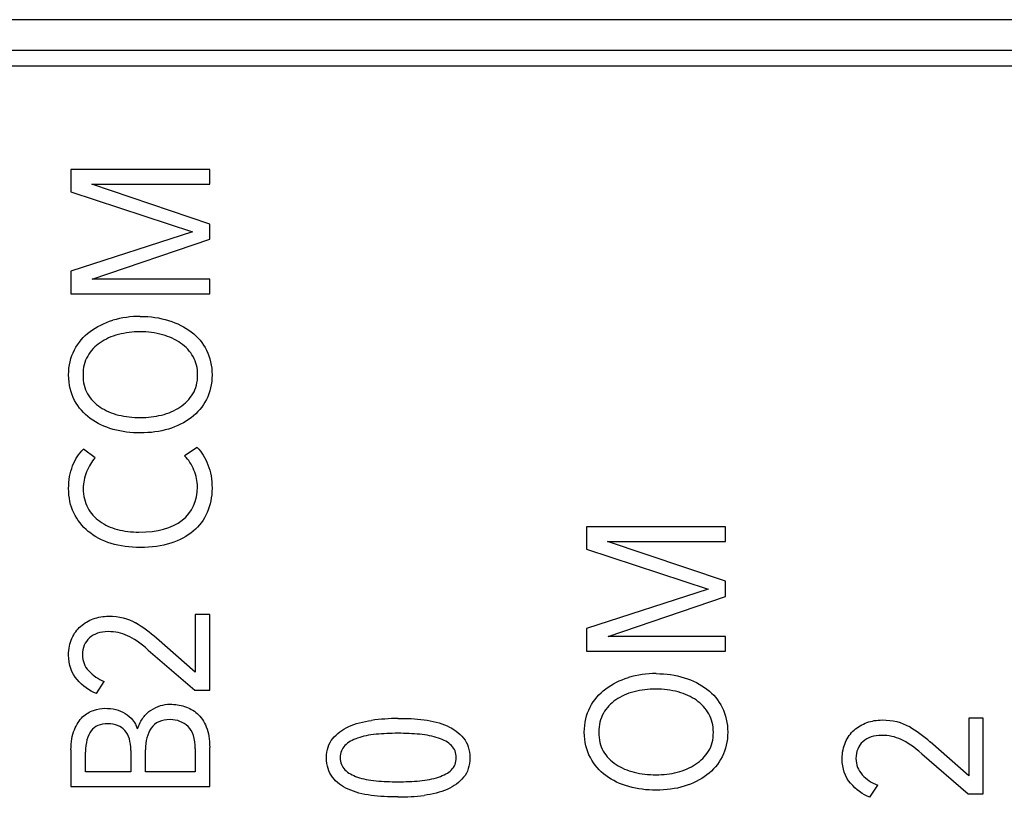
# Model space of a CAD drawing. Header units: millimetres. Extents: x 0 to 841, y 0 to 595.
# Tile 15 of 59: x 308 to 325, y 336 to 348. Entities that reach past the tile are written whole.
import ezdxf

# ---------------------------------------------------------------- set-up
doc = ezdxf.new("R2010")
doc.units = ezdxf.units.MM
doc.header["$LTSCALE"] = 65.395
doc.layers.add('3D-TOPRH-WS-SHAPE', color=7, linetype='CONTINUOUS')
doc.layers.add('STICKER-TOPRH-WS-SHAPE', color=7, linetype='CONTINUOUS')

msp = doc.modelspace()

# ---------------------------------------------------------------- linework, layer by layer
at = {"layer": '3D-TOPRH-WS-SHAPE', "color": 7, "linetype": 'Continuous'}
for p, q in [((335.263, 348.205), (281.263, 348.205)), ((335.263, 347.705), (281.263, 347.705)), ((281.263, 347.455), (335.263, 347.455)), ((309.297, 345.761), (309.297, 345.398)), ((311.56, 345.761), (309.297, 345.761)), ((311.56, 345.521), (311.56, 345.761)), ((309.636, 345.521), (311.56, 345.521)), ((311.56, 344.873), (309.636, 345.521)), ((309.297, 345.398), (311.281, 344.745)), ((311.56, 344.625), (311.56, 344.873)), ((311.281, 344.745), (309.297, 344.103)), ((309.645, 343.972), (311.56, 344.625)), ((309.297, 344.103), (309.297, 343.732)), ((311.56, 343.972), (309.645, 343.972)), ((311.56, 343.732), (311.56, 343.972)), ((309.297, 343.732), (311.56, 343.732)), ((309.69, 341.062), (309.499, 341.204)), ((311.354, 341.23), (311.151, 341.09)), ((317.709, 339.935), (317.709, 339.573)), ((319.972, 339.935), (317.709, 339.935)), ((319.972, 339.695), (319.972, 339.935)), ((317.709, 339.573), (319.693, 338.919)), ((319.972, 339.048), (318.048, 339.695)), ((318.048, 339.695), (319.972, 339.695)), ((319.693, 338.919), (317.709, 338.277)), ((319.972, 338.799), (319.972, 339.048)), ((318.058, 338.146), (319.972, 338.799)), ((311.325, 338.505), (311.325, 337.564)), ((311.56, 338.505), (311.325, 338.505)), ((311.56, 337.273), (311.56, 338.505)), ((317.709, 338.277), (317.709, 337.906)), ((311.325, 337.564), (310.694, 338.117)), ((319.972, 338.146), (318.058, 338.146)), ((319.972, 337.906), (319.972, 338.146)), ((310.558, 337.926), (311.316, 337.273)), ((317.709, 337.906), (319.972, 337.906)), ((309.712, 337.216), (309.839, 337.413)), ((311.316, 337.273), (311.56, 337.273)), ((323.944, 336.814), (323.944, 335.872)), ((324.179, 336.814), (323.944, 336.814)), ((324.179, 335.581), (324.179, 336.814)), ((323.944, 335.872), (323.313, 336.426)), ((309.297, 336.297), (309.297, 335.701)), ((309.534, 335.941), (309.534, 336.26)), ((310.273, 336.289), (310.273, 335.941)), ((310.511, 335.941), (310.511, 336.297)), ((311.322, 336.314), (311.322, 335.941)), ((311.56, 335.701), (311.56, 336.337)), ((323.177, 336.234), (323.935, 335.581)), ((310.273, 335.941), (309.534, 335.941)), ((311.322, 335.941), (310.511, 335.941)), ((309.297, 335.701), (311.56, 335.701)), ((322.33, 335.524), (322.457, 335.721)), ((323.935, 335.581), (324.179, 335.581))]:
    msp.add_line(p, q, dxfattribs=at)
for centre, radius, start, end in [((310.426, 341.781), 1.586, 89.9291, 106.3963), ((310.43, 341.759), 1.357, 74.6363, 90.0755), ((309.172, 336.385), 2.306, 48.6847, 59.3106), ((318.839, 335.956), 1.586, 89.929, 106.3964), ((318.842, 335.933), 1.357, 74.6364, 90.0756), ((309.839, 336.439), 0.58, 20.2515, 26.0057), ((314.709, 332.946), 3.866, 91.1456, 97.5546), ((321.791, 334.693), 2.306, 48.6847, 59.3106), ((314.635, 338.988), 3.459, 269.932, 276.9865)]:
    msp.add_arc(centre, radius, start, end, dxfattribs=at)
for points in [[(309.607, 343.119), (309.715, 343.199), (309.839, 343.261), (309.979, 343.303)], [(310.428, 343.367), (310.593, 343.367), (310.745, 343.344), (310.887, 343.3)], [(310.887, 343.3), (311.031, 343.256), (311.154, 343.193), (311.259, 343.113)], [(309.354, 342.819), (309.417, 342.939), (309.499, 343.039), (309.607, 343.119)], [(310.428, 343.116), (310.301, 343.116), (310.184, 343.099), (310.07, 343.07)], [(311.259, 343.113), (311.367, 343.03), (311.449, 342.931), (311.507, 342.814)], [(309.773, 342.938), (309.69, 342.882), (309.62, 342.808), (309.569, 342.719)], [(310.07, 343.07), (309.956, 343.042), (309.858, 342.996), (309.773, 342.938)], [(311.086, 342.932), (311.002, 342.99), (310.904, 343.036), (310.79, 343.067)], [(311.29, 342.711), (311.24, 342.796), (311.173, 342.871), (311.086, 342.932)], [(309.258, 342.411), (309.258, 342.565), (309.29, 342.699), (309.354, 342.819)], [(311.507, 342.814), (311.566, 342.694), (311.598, 342.56), (311.598, 342.411)], [(309.569, 342.719), (309.518, 342.631), (309.493, 342.528), (309.493, 342.411)], [(311.363, 342.411), (311.363, 342.523), (311.341, 342.622), (311.29, 342.711)], [(309.356, 341.997), (309.293, 342.115), (309.258, 342.252), (309.258, 342.411)], [(309.493, 342.411), (309.493, 342.291), (309.518, 342.189), (309.568, 342.103)], [(311.285, 342.103), (311.338, 342.189), (311.363, 342.291), (311.363, 342.411)], [(311.598, 342.411), (311.598, 342.263), (311.566, 342.129), (311.506, 342.012)], [(309.61, 341.704), (309.506, 341.781), (309.42, 341.878), (309.356, 341.997)], [(309.568, 342.103), (309.62, 342.015), (309.69, 341.943), (309.775, 341.886)], [(311.073, 341.888), (311.16, 341.946), (311.233, 342.018), (311.285, 342.103)], [(311.506, 342.012), (311.446, 341.895), (311.363, 341.795), (311.256, 341.714)], [(309.775, 341.886), (309.861, 341.829), (309.959, 341.786), (310.073, 341.758)], [(310.774, 341.758), (310.888, 341.786), (310.986, 341.829), (311.073, 341.888)], [(309.985, 341.524), (309.845, 341.564), (309.718, 341.624), (309.61, 341.704)], [(310.073, 341.758), (310.187, 341.729), (310.305, 341.718), (310.428, 341.718)], [(310.428, 341.718), (310.549, 341.718), (310.663, 341.729), (310.774, 341.758)], [(311.256, 341.714), (311.151, 341.635), (311.027, 341.572), (310.885, 341.529)], [(310.428, 341.467), (310.276, 341.467), (310.127, 341.484), (309.985, 341.524)], [(310.885, 341.529), (310.745, 341.487), (310.593, 341.467), (310.428, 341.467)], [(309.323, 340.927), (309.366, 341.036), (309.423, 341.127), (309.499, 341.204)], [(311.354, 341.23), (311.43, 341.153), (311.487, 341.059), (311.531, 340.948)], [(309.69, 341.062), (309.633, 340.999), (309.588, 340.922), (309.552, 340.833)], [(311.303, 340.859), (311.265, 340.951), (311.214, 341.028), (311.151, 341.09)], [(309.258, 340.56), (309.258, 340.697), (309.281, 340.819), (309.323, 340.927)], [(311.36, 340.588), (311.36, 340.68), (311.341, 340.768), (311.303, 340.859)], [(311.531, 340.948), (311.576, 340.834), (311.598, 340.708), (311.598, 340.565)], [(309.552, 340.833), (309.515, 340.742), (309.496, 340.651), (309.496, 340.56)], [(309.343, 340.163), (309.287, 340.28), (309.258, 340.411), (309.258, 340.56)], [(309.496, 340.56), (309.496, 340.44), (309.522, 340.334), (309.57, 340.246)], [(311.11, 340.043), (311.278, 340.175), (311.36, 340.354), (311.36, 340.588)], [(311.598, 340.565), (311.598, 340.42), (311.569, 340.289), (311.519, 340.169)], [(309.57, 340.246), (309.62, 340.157), (309.683, 340.083), (309.765, 340.025)], [(309.579, 339.861), (309.477, 339.943), (309.401, 340.043), (309.343, 340.163)], [(310.406, 339.849), (310.707, 339.849), (310.942, 339.912), (311.11, 340.043)], [(311.519, 340.169), (311.468, 340.049), (311.392, 339.949), (311.29, 339.864)], [(309.765, 340.025), (309.848, 339.966), (309.946, 339.921), (310.054, 339.892)], [(310.054, 339.892), (310.165, 339.864), (310.282, 339.849), (310.406, 339.849)], [(309.95, 339.664), (309.807, 339.709), (309.683, 339.775), (309.579, 339.861)], [(311.29, 339.864), (311.189, 339.778), (311.069, 339.712), (310.923, 339.667)], [(310.428, 339.598), (310.254, 339.598), (310.095, 339.618), (309.95, 339.664)], [(310.923, 339.667), (310.777, 339.621), (310.612, 339.598), (310.428, 339.598)], [(309.454, 338.312), (309.515, 338.366), (309.585, 338.406), (309.661, 338.434)], [(309.661, 338.434), (309.74, 338.463), (309.823, 338.477), (309.911, 338.477)], [(309.911, 338.477), (310.083, 338.477), (310.228, 338.44), (310.349, 338.369)], [(309.312, 338.115), (309.347, 338.195), (309.395, 338.26), (309.454, 338.312)], [(309.258, 337.844), (309.258, 337.946), (309.277, 338.035), (309.312, 338.115)], [(309.598, 338.123), (309.522, 338.055), (309.484, 337.963), (309.484, 337.846)], [(309.902, 338.226), (309.775, 338.226), (309.674, 338.192), (309.598, 338.123)], [(310.218, 338.159), (310.121, 338.203), (310.016, 338.226), (309.902, 338.226)], [(310.558, 337.926), (310.431, 338.038), (310.317, 338.115), (310.218, 338.159)], [(309.396, 337.445), (309.306, 337.55), (309.258, 337.684), (309.258, 337.844)], [(309.484, 337.846), (309.484, 337.744), (309.518, 337.658), (309.586, 337.585)], [(309.586, 337.585), (309.655, 337.51), (309.737, 337.453), (309.839, 337.413)], [(318.02, 337.293), (318.127, 337.373), (318.251, 337.436), (318.391, 337.477)], [(318.841, 337.541), (319.006, 337.541), (319.158, 337.518), (319.3, 337.474)], [(319.3, 337.474), (319.443, 337.43), (319.567, 337.367), (319.671, 337.287)], [(309.712, 337.216), (309.591, 337.262), (309.487, 337.339), (309.396, 337.445)], [(317.766, 336.993), (317.829, 337.113), (317.912, 337.213), (318.02, 337.293)], [(318.482, 337.244), (318.368, 337.216), (318.27, 337.17), (318.185, 337.113)], [(318.841, 337.29), (318.714, 337.29), (318.597, 337.273), (318.482, 337.244)], [(319.499, 337.106), (319.414, 337.165), (319.316, 337.21), (319.202, 337.242)], [(319.671, 337.287), (319.779, 337.205), (319.861, 337.105), (319.919, 336.988)], [(310.603, 336.947), (310.704, 337.011), (310.805, 337.042), (310.913, 337.042)], [(310.913, 337.042), (310.996, 337.042), (311.075, 337.028), (311.151, 337.005)], [(311.151, 337.005), (311.227, 336.982), (311.297, 336.942), (311.356, 336.89)], [(317.671, 336.585), (317.671, 336.739), (317.703, 336.874), (317.766, 336.993)], [(318.185, 337.113), (318.102, 337.056), (318.032, 336.982), (317.982, 336.894)], [(319.702, 336.885), (319.652, 336.971), (319.586, 337.045), (319.499, 337.106)], [(319.919, 336.988), (319.979, 336.868), (320.01, 336.734), (320.01, 336.585)], [(309.352, 336.625), (309.388, 336.711), (309.433, 336.782), (309.487, 336.834)], [(309.487, 336.834), (309.541, 336.885), (309.601, 336.919), (309.664, 336.942)], [(309.664, 336.942), (309.731, 336.965), (309.791, 336.976), (309.848, 336.976)], [(309.848, 336.976), (309.975, 336.976), (310.086, 336.948), (310.181, 336.891)], [(310.181, 336.891), (310.229, 336.862), (310.269, 336.827), (310.303, 336.785)], [(310.474, 336.823), (310.511, 336.875), (310.554, 336.916), (310.603, 336.947)], [(311.356, 336.89), (311.42, 336.834), (311.468, 336.762), (311.504, 336.671)], [(317.982, 336.894), (317.931, 336.805), (317.906, 336.702), (317.906, 336.585)], [(319.776, 336.585), (319.776, 336.697), (319.754, 336.797), (319.702, 336.885)], [(309.899, 336.722), (309.772, 336.722), (309.68, 336.682), (309.624, 336.608)], [(310.175, 336.614), (310.111, 336.685), (310.019, 336.722), (309.899, 336.722)], [(310.303, 336.785), (310.325, 336.758), (310.344, 336.727), (310.361, 336.693)], [(310.384, 336.64), (310.396, 336.677), (310.41, 336.711), (310.426, 336.742)], [(310.426, 336.742), (310.44, 336.772), (310.456, 336.798), (310.474, 336.823)], [(310.913, 336.791), (310.774, 336.791), (310.669, 336.745), (310.606, 336.654)], [(311.206, 336.677), (311.129, 336.751), (311.031, 336.791), (310.913, 336.791)], [(311.322, 336.314), (311.322, 336.48), (311.284, 336.603), (311.206, 336.677)], [(311.504, 336.671), (311.541, 336.58), (311.56, 336.468), (311.56, 336.337)], [(313.567, 336.482), (313.633, 336.563), (313.718, 336.628), (313.828, 336.677)], [(313.828, 336.677), (313.937, 336.725), (314.061, 336.759), (314.2, 336.778)], [(314.631, 336.811), (314.777, 336.814), (314.917, 336.805), (315.056, 336.788)], [(315.056, 336.788), (315.196, 336.771), (315.322, 336.737), (315.432, 336.689)], [(315.432, 336.689), (315.544, 336.64), (315.633, 336.574), (315.701, 336.49)], [(322.073, 336.62), (322.134, 336.674), (322.204, 336.714), (322.28, 336.742)], [(322.28, 336.742), (322.359, 336.771), (322.441, 336.785), (322.53, 336.785)], [(322.53, 336.785), (322.701, 336.785), (322.847, 336.748), (322.968, 336.677)], [(309.297, 336.297), (309.297, 336.428), (309.316, 336.537), (309.352, 336.625)], [(309.624, 336.608), (309.566, 336.531), (309.534, 336.414), (309.534, 336.26)], [(310.273, 336.289), (310.273, 336.431), (310.241, 336.54), (310.175, 336.614)], [(310.606, 336.654), (310.542, 336.563), (310.511, 336.443), (310.511, 336.297)], [(314.273, 336.551), (314.159, 336.54), (314.061, 336.52), (313.973, 336.49)], [(314.628, 336.568), (314.508, 336.568), (314.387, 336.563), (314.273, 336.551)], [(314.986, 336.551), (314.872, 336.563), (314.755, 336.568), (314.628, 336.568)], [(315.29, 336.49), (315.202, 336.52), (315.1, 336.54), (314.986, 336.551)], [(317.769, 336.171), (317.706, 336.289), (317.671, 336.426), (317.671, 336.585)], [(317.906, 336.585), (317.906, 336.466), (317.931, 336.363), (317.981, 336.277)], [(319.698, 336.277), (319.75, 336.363), (319.776, 336.466), (319.776, 336.585)], [(320.01, 336.585), (320.01, 336.437), (319.979, 336.303), (319.918, 336.186)], [(321.931, 336.423), (321.966, 336.503), (322.013, 336.568), (322.073, 336.62)], [(322.521, 336.534), (322.394, 336.534), (322.292, 336.5), (322.216, 336.431)], [(322.837, 336.467), (322.739, 336.511), (322.635, 336.534), (322.521, 336.534)], [(313.465, 336.169), (313.465, 336.294), (313.5, 336.4), (313.567, 336.482)], [(313.766, 336.369), (313.715, 336.317), (313.687, 336.249), (313.687, 336.169)], [(313.973, 336.49), (313.886, 336.46), (313.817, 336.42), (313.766, 336.369)], [(315.504, 336.369), (315.452, 336.42), (315.379, 336.46), (315.29, 336.49)], [(315.582, 336.169), (315.582, 336.249), (315.557, 336.317), (315.504, 336.369)], [(315.701, 336.49), (315.769, 336.406), (315.804, 336.3), (315.804, 336.169)], [(321.877, 336.152), (321.877, 336.254), (321.896, 336.343), (321.931, 336.423)], [(322.216, 336.431), (322.14, 336.363), (322.102, 336.272), (322.102, 336.155)], [(323.177, 336.234), (323.05, 336.346), (322.936, 336.423), (322.837, 336.467)], [(317.981, 336.277), (318.032, 336.189), (318.102, 336.118), (318.188, 336.06)], [(319.486, 336.062), (319.573, 336.12), (319.646, 336.192), (319.698, 336.277)], [(319.918, 336.186), (319.858, 336.069), (319.776, 335.969), (319.669, 335.889)], [(313.563, 335.852), (313.5, 335.935), (313.465, 336.04), (313.465, 336.169)], [(313.687, 336.169), (313.687, 336.089), (313.715, 336.023), (313.766, 335.972)], [(315.504, 335.971), (315.557, 336.023), (315.582, 336.089), (315.582, 336.169)], [(315.804, 336.169), (315.804, 336.038), (315.769, 335.932), (315.702, 335.85)], [(318.023, 335.878), (317.918, 335.955), (317.833, 336.052), (317.769, 336.171)], [(318.188, 336.06), (318.273, 336.003), (318.372, 335.961), (318.486, 335.932)], [(319.186, 335.932), (319.3, 335.961), (319.399, 336.003), (319.486, 336.062)], [(322.014, 335.753), (321.925, 335.858), (321.877, 335.992), (321.877, 336.152)], [(322.102, 336.155), (322.102, 336.052), (322.137, 335.966), (322.205, 335.893)], [(313.766, 335.972), (313.817, 335.921), (313.886, 335.884), (313.972, 335.854)], [(315.291, 335.854), (315.379, 335.884), (315.452, 335.921), (315.504, 335.971)], [(318.397, 335.699), (318.257, 335.738), (318.131, 335.798), (318.023, 335.878)], [(318.486, 335.932), (318.6, 335.904), (318.717, 335.892), (318.841, 335.892)], [(318.841, 335.892), (318.961, 335.892), (319.075, 335.904), (319.186, 335.932)], [(319.669, 335.889), (319.563, 335.809), (319.44, 335.747), (319.297, 335.703)], [(322.205, 335.893), (322.273, 335.818), (322.356, 335.761), (322.457, 335.721)], [(313.819, 335.656), (313.712, 335.704), (313.626, 335.769), (313.563, 335.852)], [(313.972, 335.854), (314.061, 335.824), (314.159, 335.804), (314.273, 335.792)], [(314.273, 335.792), (314.387, 335.781), (314.508, 335.778), (314.628, 335.778)], [(314.628, 335.778), (314.755, 335.778), (314.872, 335.781), (314.986, 335.792)], [(314.986, 335.792), (315.1, 335.804), (315.202, 335.824), (315.291, 335.854)], [(315.702, 335.85), (315.633, 335.767), (315.544, 335.701), (315.434, 335.654)], [(319.297, 335.703), (319.158, 335.661), (319.006, 335.641), (318.841, 335.641)], [(322.33, 335.524), (322.21, 335.57), (322.105, 335.647), (322.014, 335.753)], [(314.194, 335.555), (314.054, 335.573), (313.928, 335.607), (313.819, 335.656)], [(314.631, 335.53), (314.479, 335.53), (314.333, 335.538), (314.194, 335.555)], [(315.434, 335.654), (315.322, 335.607), (315.196, 335.573), (315.056, 335.555)], [(318.841, 335.641), (318.689, 335.641), (318.54, 335.658), (318.397, 335.699)]]:
    msp.add_open_spline(points, degree=3, dxfattribs=at)
at = {"layer": 'STICKER-TOPRH-WS-SHAPE', "color": 7, "linetype": 'Continuous'}
for p, q in [((335.263, 348.205), (281.263, 348.205)), ((335.263, 347.705), (281.263, 347.705)), ((281.263, 347.455), (335.263, 347.455)), ((309.297, 345.761), (309.297, 345.398)), ((311.56, 345.761), (309.297, 345.761)), ((311.56, 345.521), (311.56, 345.761)), ((309.636, 345.521), (311.56, 345.521)), ((311.56, 344.873), (309.636, 345.521)), ((309.297, 345.398), (311.281, 344.745)), ((311.56, 344.625), (311.56, 344.873)), ((311.281, 344.745), (309.297, 344.103)), ((309.645, 343.972), (311.56, 344.625)), ((309.297, 344.103), (309.297, 343.732)), ((311.56, 343.972), (309.645, 343.972)), ((311.56, 343.732), (311.56, 343.972)), ((309.297, 343.732), (311.56, 343.732)), ((309.69, 341.062), (309.499, 341.204)), ((311.354, 341.23), (311.151, 341.09)), ((317.709, 339.935), (317.709, 339.573)), ((319.972, 339.935), (317.709, 339.935)), ((319.972, 339.695), (319.972, 339.935)), ((317.709, 339.573), (319.693, 338.919)), ((319.972, 339.048), (318.048, 339.695)), ((318.048, 339.695), (319.972, 339.695)), ((319.693, 338.919), (317.709, 338.277)), ((319.972, 338.799), (319.972, 339.048)), ((318.058, 338.146), (319.972, 338.799)), ((311.325, 338.505), (311.325, 337.564)), ((311.56, 338.505), (311.325, 338.505)), ((311.56, 337.273), (311.56, 338.505)), ((317.709, 338.277), (317.709, 337.906)), ((311.325, 337.564), (310.694, 338.117)), ((319.972, 338.146), (318.058, 338.146)), ((319.972, 337.906), (319.972, 338.146)), ((310.558, 337.926), (311.316, 337.273)), ((317.709, 337.906), (319.972, 337.906)), ((309.712, 337.216), (309.839, 337.413)), ((311.316, 337.273), (311.56, 337.273)), ((323.944, 336.814), (323.944, 335.872)), ((324.179, 336.814), (323.944, 336.814)), ((324.179, 335.581), (324.179, 336.814)), ((323.944, 335.872), (323.313, 336.426)), ((309.297, 336.297), (309.297, 335.701)), ((309.534, 335.941), (309.534, 336.26)), ((310.273, 336.289), (310.273, 335.941)), ((310.511, 335.941), (310.511, 336.297)), ((311.322, 336.314), (311.322, 335.941)), ((311.56, 335.701), (311.56, 336.337)), ((323.177, 336.234), (323.935, 335.581)), ((310.273, 335.941), (309.534, 335.941)), ((311.322, 335.941), (310.511, 335.941)), ((309.297, 335.701), (311.56, 335.701)), ((322.33, 335.524), (322.457, 335.721)), ((323.935, 335.581), (324.179, 335.581))]:
    msp.add_line(p, q, dxfattribs=at)
for centre, radius, start, end in [((310.426, 341.781), 1.586, 89.9291, 106.3963), ((310.43, 341.759), 1.357, 74.6363, 90.0755), ((309.172, 336.385), 2.306, 48.6847, 59.3106), ((318.839, 335.956), 1.586, 89.929, 106.3964), ((318.842, 335.933), 1.357, 74.6364, 90.0756), ((309.839, 336.439), 0.58, 20.2515, 26.0057), ((314.709, 332.946), 3.866, 91.1456, 97.5546), ((321.791, 334.693), 2.306, 48.6847, 59.3106), ((314.635, 338.988), 3.459, 269.932, 276.9865)]:
    msp.add_arc(centre, radius, start, end, dxfattribs=at)
for points in [[(309.607, 343.119), (309.715, 343.199), (309.839, 343.261), (309.979, 343.303)], [(310.428, 343.367), (310.593, 343.367), (310.745, 343.344), (310.887, 343.3)], [(310.887, 343.3), (311.031, 343.256), (311.154, 343.193), (311.259, 343.113)], [(309.354, 342.819), (309.417, 342.939), (309.499, 343.039), (309.607, 343.119)], [(310.428, 343.116), (310.301, 343.116), (310.184, 343.099), (310.07, 343.07)], [(311.259, 343.113), (311.367, 343.03), (311.449, 342.931), (311.507, 342.814)], [(309.773, 342.938), (309.69, 342.882), (309.62, 342.808), (309.569, 342.719)], [(310.07, 343.07), (309.956, 343.042), (309.858, 342.996), (309.773, 342.938)], [(311.086, 342.932), (311.002, 342.99), (310.904, 343.036), (310.79, 343.067)], [(311.29, 342.711), (311.24, 342.796), (311.173, 342.871), (311.086, 342.932)], [(309.258, 342.411), (309.258, 342.565), (309.29, 342.699), (309.354, 342.819)], [(311.507, 342.814), (311.566, 342.694), (311.598, 342.56), (311.598, 342.411)], [(309.569, 342.719), (309.518, 342.631), (309.493, 342.528), (309.493, 342.411)], [(311.363, 342.411), (311.363, 342.523), (311.341, 342.622), (311.29, 342.711)], [(309.356, 341.997), (309.293, 342.115), (309.258, 342.252), (309.258, 342.411)], [(309.493, 342.411), (309.493, 342.291), (309.518, 342.189), (309.568, 342.103)], [(311.285, 342.103), (311.338, 342.189), (311.363, 342.291), (311.363, 342.411)], [(311.598, 342.411), (311.598, 342.263), (311.566, 342.129), (311.506, 342.012)], [(309.61, 341.704), (309.506, 341.781), (309.42, 341.878), (309.356, 341.997)], [(309.568, 342.103), (309.62, 342.015), (309.69, 341.943), (309.775, 341.886)], [(311.073, 341.888), (311.16, 341.946), (311.233, 342.018), (311.285, 342.103)], [(311.506, 342.012), (311.446, 341.895), (311.363, 341.795), (311.256, 341.714)], [(309.775, 341.886), (309.861, 341.829), (309.959, 341.786), (310.073, 341.758)], [(310.774, 341.758), (310.888, 341.786), (310.986, 341.829), (311.073, 341.888)], [(309.985, 341.524), (309.845, 341.564), (309.718, 341.624), (309.61, 341.704)], [(310.073, 341.758), (310.187, 341.729), (310.305, 341.718), (310.428, 341.718)], [(310.428, 341.718), (310.549, 341.718), (310.663, 341.729), (310.774, 341.758)], [(311.256, 341.714), (311.151, 341.635), (311.027, 341.572), (310.885, 341.529)], [(310.428, 341.467), (310.276, 341.467), (310.127, 341.484), (309.985, 341.524)], [(310.885, 341.529), (310.745, 341.487), (310.593, 341.467), (310.428, 341.467)], [(309.323, 340.927), (309.366, 341.036), (309.423, 341.127), (309.499, 341.204)], [(311.354, 341.23), (311.43, 341.153), (311.487, 341.059), (311.531, 340.948)], [(309.69, 341.062), (309.633, 340.999), (309.588, 340.922), (309.552, 340.833)], [(311.303, 340.859), (311.265, 340.951), (311.214, 341.028), (311.151, 341.09)], [(309.258, 340.56), (309.258, 340.697), (309.281, 340.819), (309.323, 340.927)], [(311.36, 340.588), (311.36, 340.68), (311.341, 340.768), (311.303, 340.859)], [(311.531, 340.948), (311.576, 340.834), (311.598, 340.708), (311.598, 340.565)], [(309.552, 340.833), (309.515, 340.742), (309.496, 340.651), (309.496, 340.56)], [(309.343, 340.163), (309.287, 340.28), (309.258, 340.411), (309.258, 340.56)], [(309.496, 340.56), (309.496, 340.44), (309.522, 340.334), (309.57, 340.246)], [(311.11, 340.043), (311.278, 340.175), (311.36, 340.354), (311.36, 340.588)], [(311.598, 340.565), (311.598, 340.42), (311.569, 340.289), (311.519, 340.169)], [(309.57, 340.246), (309.62, 340.157), (309.683, 340.083), (309.765, 340.025)], [(309.579, 339.861), (309.477, 339.943), (309.401, 340.043), (309.343, 340.163)], [(310.406, 339.849), (310.707, 339.849), (310.942, 339.912), (311.11, 340.043)], [(311.519, 340.169), (311.468, 340.049), (311.392, 339.949), (311.29, 339.864)], [(309.765, 340.025), (309.848, 339.966), (309.946, 339.921), (310.054, 339.892)], [(310.054, 339.892), (310.165, 339.864), (310.282, 339.849), (310.406, 339.849)], [(309.95, 339.664), (309.807, 339.709), (309.683, 339.775), (309.579, 339.861)], [(311.29, 339.864), (311.189, 339.778), (311.069, 339.712), (310.923, 339.667)], [(310.428, 339.598), (310.254, 339.598), (310.095, 339.618), (309.95, 339.664)], [(310.923, 339.667), (310.777, 339.621), (310.612, 339.598), (310.428, 339.598)], [(309.454, 338.312), (309.515, 338.366), (309.585, 338.406), (309.661, 338.434)], [(309.661, 338.434), (309.74, 338.463), (309.823, 338.477), (309.911, 338.477)], [(309.911, 338.477), (310.083, 338.477), (310.228, 338.44), (310.349, 338.369)], [(309.312, 338.115), (309.347, 338.195), (309.395, 338.26), (309.454, 338.312)], [(309.258, 337.844), (309.258, 337.946), (309.277, 338.035), (309.312, 338.115)], [(309.598, 338.123), (309.522, 338.055), (309.484, 337.963), (309.484, 337.846)], [(309.902, 338.226), (309.775, 338.226), (309.674, 338.192), (309.598, 338.123)], [(310.218, 338.159), (310.121, 338.203), (310.016, 338.226), (309.902, 338.226)], [(310.558, 337.926), (310.431, 338.038), (310.317, 338.115), (310.218, 338.159)], [(309.396, 337.445), (309.306, 337.55), (309.258, 337.684), (309.258, 337.844)], [(309.484, 337.846), (309.484, 337.744), (309.518, 337.658), (309.586, 337.585)], [(309.586, 337.585), (309.655, 337.51), (309.737, 337.453), (309.839, 337.413)], [(318.02, 337.293), (318.127, 337.373), (318.251, 337.436), (318.391, 337.477)], [(318.841, 337.541), (319.006, 337.541), (319.158, 337.518), (319.3, 337.474)], [(319.3, 337.474), (319.443, 337.43), (319.567, 337.367), (319.671, 337.287)], [(309.712, 337.216), (309.591, 337.262), (309.487, 337.339), (309.396, 337.445)], [(317.766, 336.993), (317.829, 337.113), (317.912, 337.213), (318.02, 337.293)], [(318.482, 337.244), (318.368, 337.216), (318.27, 337.17), (318.185, 337.113)], [(318.841, 337.29), (318.714, 337.29), (318.597, 337.273), (318.482, 337.244)], [(319.499, 337.106), (319.414, 337.165), (319.316, 337.21), (319.202, 337.242)], [(319.671, 337.287), (319.779, 337.205), (319.861, 337.105), (319.919, 336.988)], [(310.603, 336.947), (310.704, 337.011), (310.805, 337.042), (310.913, 337.042)], [(310.913, 337.042), (310.996, 337.042), (311.075, 337.028), (311.151, 337.005)], [(311.151, 337.005), (311.227, 336.982), (311.297, 336.942), (311.356, 336.89)], [(317.671, 336.585), (317.671, 336.739), (317.703, 336.874), (317.766, 336.993)], [(318.185, 337.113), (318.102, 337.056), (318.032, 336.982), (317.982, 336.894)], [(319.702, 336.885), (319.652, 336.971), (319.586, 337.045), (319.499, 337.106)], [(319.919, 336.988), (319.979, 336.868), (320.01, 336.734), (320.01, 336.585)], [(309.352, 336.625), (309.388, 336.711), (309.433, 336.782), (309.487, 336.834)], [(309.487, 336.834), (309.541, 336.885), (309.601, 336.919), (309.664, 336.942)], [(309.664, 336.942), (309.731, 336.965), (309.791, 336.976), (309.848, 336.976)], [(309.848, 336.976), (309.975, 336.976), (310.086, 336.948), (310.181, 336.891)], [(310.181, 336.891), (310.229, 336.862), (310.269, 336.827), (310.303, 336.785)], [(310.474, 336.823), (310.511, 336.875), (310.554, 336.916), (310.603, 336.947)], [(311.356, 336.89), (311.42, 336.834), (311.468, 336.762), (311.504, 336.671)], [(317.982, 336.894), (317.931, 336.805), (317.906, 336.702), (317.906, 336.585)], [(319.776, 336.585), (319.776, 336.697), (319.754, 336.797), (319.702, 336.885)], [(309.899, 336.722), (309.772, 336.722), (309.68, 336.682), (309.624, 336.608)], [(310.175, 336.614), (310.111, 336.685), (310.019, 336.722), (309.899, 336.722)], [(310.303, 336.785), (310.325, 336.758), (310.344, 336.727), (310.361, 336.693)], [(310.384, 336.64), (310.396, 336.677), (310.41, 336.711), (310.426, 336.742)], [(310.426, 336.742), (310.44, 336.772), (310.456, 336.798), (310.474, 336.823)], [(310.913, 336.791), (310.774, 336.791), (310.669, 336.745), (310.606, 336.654)], [(311.206, 336.677), (311.129, 336.751), (311.031, 336.791), (310.913, 336.791)], [(311.322, 336.314), (311.322, 336.48), (311.284, 336.603), (311.206, 336.677)], [(311.504, 336.671), (311.541, 336.58), (311.56, 336.468), (311.56, 336.337)], [(313.567, 336.482), (313.633, 336.563), (313.718, 336.628), (313.828, 336.677)], [(313.828, 336.677), (313.937, 336.725), (314.061, 336.759), (314.2, 336.778)], [(314.631, 336.811), (314.777, 336.814), (314.917, 336.805), (315.056, 336.788)], [(315.056, 336.788), (315.196, 336.771), (315.322, 336.737), (315.432, 336.689)], [(315.432, 336.689), (315.544, 336.64), (315.633, 336.574), (315.701, 336.49)], [(322.073, 336.62), (322.134, 336.674), (322.204, 336.714), (322.28, 336.742)], [(322.28, 336.742), (322.359, 336.771), (322.441, 336.785), (322.53, 336.785)], [(322.53, 336.785), (322.701, 336.785), (322.847, 336.748), (322.968, 336.677)], [(309.297, 336.297), (309.297, 336.428), (309.316, 336.537), (309.352, 336.625)], [(309.624, 336.608), (309.566, 336.531), (309.534, 336.414), (309.534, 336.26)], [(310.273, 336.289), (310.273, 336.431), (310.241, 336.54), (310.175, 336.614)], [(310.606, 336.654), (310.542, 336.563), (310.511, 336.443), (310.511, 336.297)], [(314.273, 336.551), (314.159, 336.54), (314.061, 336.52), (313.973, 336.49)], [(314.628, 336.568), (314.508, 336.568), (314.387, 336.563), (314.273, 336.551)], [(314.986, 336.551), (314.872, 336.563), (314.755, 336.568), (314.628, 336.568)], [(315.29, 336.49), (315.202, 336.52), (315.1, 336.54), (314.986, 336.551)], [(317.769, 336.171), (317.706, 336.289), (317.671, 336.426), (317.671, 336.585)], [(317.906, 336.585), (317.906, 336.466), (317.931, 336.363), (317.981, 336.277)], [(319.698, 336.277), (319.75, 336.363), (319.776, 336.466), (319.776, 336.585)], [(320.01, 336.585), (320.01, 336.437), (319.979, 336.303), (319.918, 336.186)], [(321.931, 336.423), (321.966, 336.503), (322.013, 336.568), (322.073, 336.62)], [(322.521, 336.534), (322.394, 336.534), (322.292, 336.5), (322.216, 336.431)], [(322.837, 336.467), (322.739, 336.511), (322.635, 336.534), (322.521, 336.534)], [(313.465, 336.169), (313.465, 336.294), (313.5, 336.4), (313.567, 336.482)], [(313.766, 336.369), (313.715, 336.317), (313.687, 336.249), (313.687, 336.169)], [(313.973, 336.49), (313.886, 336.46), (313.817, 336.42), (313.766, 336.369)], [(315.504, 336.369), (315.452, 336.42), (315.379, 336.46), (315.29, 336.49)], [(315.582, 336.169), (315.582, 336.249), (315.557, 336.317), (315.504, 336.369)], [(315.701, 336.49), (315.769, 336.406), (315.804, 336.3), (315.804, 336.169)], [(321.877, 336.152), (321.877, 336.254), (321.896, 336.343), (321.931, 336.423)], [(322.216, 336.431), (322.14, 336.363), (322.102, 336.272), (322.102, 336.155)], [(323.177, 336.234), (323.05, 336.346), (322.936, 336.423), (322.837, 336.467)], [(317.981, 336.277), (318.032, 336.189), (318.102, 336.118), (318.188, 336.06)], [(319.486, 336.062), (319.573, 336.12), (319.646, 336.192), (319.698, 336.277)], [(319.918, 336.186), (319.858, 336.069), (319.776, 335.969), (319.669, 335.889)], [(313.563, 335.852), (313.5, 335.935), (313.465, 336.04), (313.465, 336.169)], [(313.687, 336.169), (313.687, 336.089), (313.715, 336.023), (313.766, 335.972)], [(315.504, 335.971), (315.557, 336.023), (315.582, 336.089), (315.582, 336.169)], [(315.804, 336.169), (315.804, 336.038), (315.769, 335.932), (315.702, 335.85)], [(318.023, 335.878), (317.918, 335.955), (317.833, 336.052), (317.769, 336.171)], [(318.188, 336.06), (318.273, 336.003), (318.372, 335.961), (318.486, 335.932)], [(319.186, 335.932), (319.3, 335.961), (319.399, 336.003), (319.486, 336.062)], [(322.014, 335.753), (321.925, 335.858), (321.877, 335.992), (321.877, 336.152)], [(322.102, 336.155), (322.102, 336.052), (322.137, 335.966), (322.205, 335.893)], [(313.766, 335.972), (313.817, 335.921), (313.886, 335.884), (313.972, 335.854)], [(315.291, 335.854), (315.379, 335.884), (315.452, 335.921), (315.504, 335.971)], [(318.397, 335.699), (318.257, 335.738), (318.131, 335.798), (318.023, 335.878)], [(318.486, 335.932), (318.6, 335.904), (318.717, 335.892), (318.841, 335.892)], [(318.841, 335.892), (318.961, 335.892), (319.075, 335.904), (319.186, 335.932)], [(319.669, 335.889), (319.563, 335.809), (319.44, 335.747), (319.297, 335.703)], [(322.205, 335.893), (322.273, 335.818), (322.356, 335.761), (322.457, 335.721)], [(313.819, 335.656), (313.712, 335.704), (313.626, 335.769), (313.563, 335.852)], [(313.972, 335.854), (314.061, 335.824), (314.159, 335.804), (314.273, 335.792)], [(314.273, 335.792), (314.387, 335.781), (314.508, 335.778), (314.628, 335.778)], [(314.628, 335.778), (314.755, 335.778), (314.872, 335.781), (314.986, 335.792)], [(314.986, 335.792), (315.1, 335.804), (315.202, 335.824), (315.291, 335.854)], [(315.702, 335.85), (315.633, 335.767), (315.544, 335.701), (315.434, 335.654)], [(319.297, 335.703), (319.158, 335.661), (319.006, 335.641), (318.841, 335.641)], [(322.33, 335.524), (322.21, 335.57), (322.105, 335.647), (322.014, 335.753)], [(314.194, 335.555), (314.054, 335.573), (313.928, 335.607), (313.819, 335.656)], [(314.631, 335.53), (314.479, 335.53), (314.333, 335.538), (314.194, 335.555)], [(315.434, 335.654), (315.322, 335.607), (315.196, 335.573), (315.056, 335.555)], [(318.841, 335.641), (318.689, 335.641), (318.54, 335.658), (318.397, 335.699)]]:
    msp.add_open_spline(points, degree=3, dxfattribs=at)

doc.saveas('drawing.dxf')
